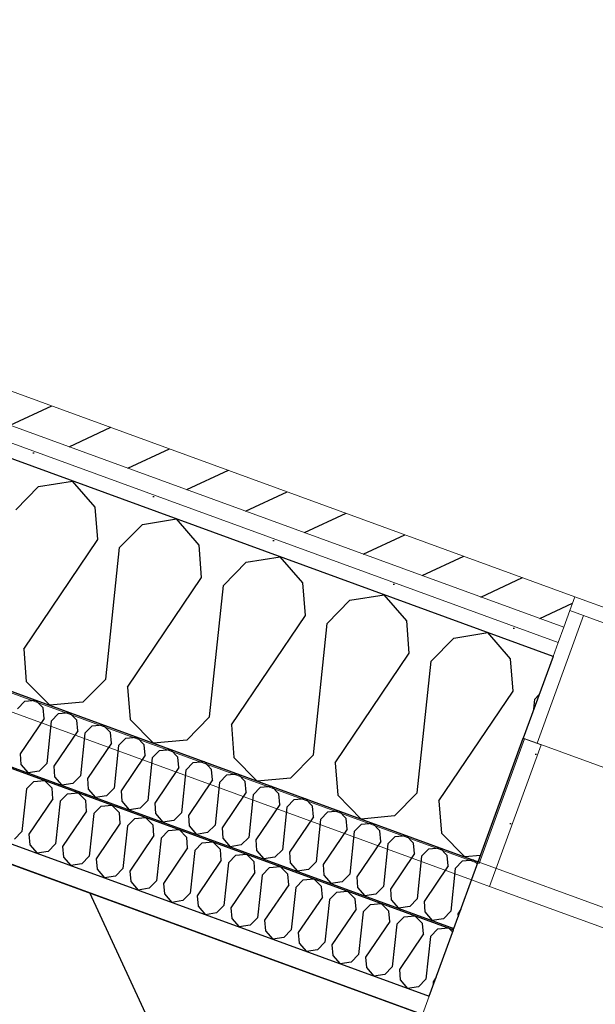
# Model space of a CAD drawing. Header units: millimetres. Extents: x 112481703 to 112588235, y 1264638581 to 1264713486.
# Tile 197 of 256: x 112567156 to 112567546, y 1264679701 to 1264680367. Entities that reach past the tile are written whole.
import ezdxf

# ---------------------------------------------------------------- set-up
doc = ezdxf.new("R2010")
doc.units = ezdxf.units.MM
doc.header["$LTSCALE"] = 0.5
doc.header["$MEASUREMENT"] = 0
doc.linetypes.add('PLINE', pattern=[0])
for name, color, linetype, lineweight in [('234- Vinduer_ dører_ porter', 7, 'Continuous', 0), ('235- Utvendig kledning og overflate', 7, 'Continuous', 0), ('236- Innvendig kledning og overflate', 7, 'Continuous', 0), ('262- Taktekking', 7, 'Continuous', 0)]:
    doc.layers.add(name, color=color, linetype=linetype, lineweight=lineweight)
for name, color, linetype in [('862- M___Nettoareal', 7, 'Continuous'), ('862- M___Nettoareal(Polylinje)', 7, 'Continuous'), ('LA_farge_dekke_asfalt2', 7, 'Continuous'), ('Yttervegger.A225', 7, 'Continuous'), ('Yttervegger.A225 (Skravur)', 7, 'Continuous')]:
    doc.layers.add(name, color=color, linetype=linetype)
pattern_1 = [(249.956, (112557650, 1264717795), (-81.357, 29.68231), [0, -50]), (249.956, (112557682.11, 1264717756.67), (-81.357, 29.68231), [0, -50])]

# ---------------------------------------------------------------- blocks, each defined once
blk = doc.blocks.new('Korridor_14_9', base_point=(112576467.69, 1264681824.89))
at = {"layer": '862- M___Nettoareal(Polylinje)', "linetype": 'PLINE', "flags": 128}
blk.add_lwpolyline([(112572601.77, 1264674908.62), (112573784.51, 1264674477.11), (112574626.15, 1264676783.97), (112575767.2, 1264676367.67), (112576177.67, 1264676217.91), (112577188.97, 1264678989.83), (112578571.29, 1264682778.66), (112579511.2, 1264685354.88), (112580089.16, 1264686939.02), (112578574.08, 1264687491.78), (112577945.57, 1264685769.06), (112576575.95, 1264686268.75), (112573384.41, 1264677520.97), (112565766.91, 1264680300.14), (112564833.5, 1264677741.73), (112566533.44, 1264677121.53), (112567763.15, 1264676672.88), (112567763.5, 1264676673.82), (112569134.12, 1264676173.76)], close=True, dxfattribs=at)
blk = doc.blocks.new('*X291', base_point=(112557650, 1264717795))
at = {"layer": 'Yttervegger.A225 (Skravur)', "linetype": 'PLINE'}
for p, q in [((112567168.42, 1264680051.3), (112567191.53, 1264680055.01)), ((112567206.83, 1264680037.28), (112567191.53, 1264680055.01)), ((112567152.97, 1264680035.59), (112567168.42, 1264680051.3)), ((112567208.53, 1264680015.32), (112567206.83, 1264680037.28)), ((112567238.75, 1264680025.64), (112567261.87, 1264680029.35)), ((112567277.16, 1264680011.62), (112567261.87, 1264680029.35)), ((112567223.31, 1264680009.93), (112567238.75, 1264680025.64)), ((112567158.38, 1264679941.2), (112567208.53, 1264680015.32)), ((112567213.94, 1264679920.93), (112567223.31, 1264680009.93)), ((112567278.86, 1264679989.66), (112567277.16, 1264680011.62)), ((112567309.08, 1264679999.98), (112567332.2, 1264680003.69)), ((112567347.5, 1264679985.96), (112567332.2, 1264680003.69)), ((112567293.64, 1264679984.27), (112567309.08, 1264679999.98)), ((112567228.72, 1264679915.54), (112567278.86, 1264679989.66)), ((112567284.27, 1264679895.27), (112567293.64, 1264679984.27)), ((112567349.19, 1264679964), (112567347.5, 1264679985.96)), ((112567363.97, 1264679958.61), (112567379.41, 1264679974.32)), ((112567379.41, 1264679974.32), (112567402.53, 1264679978.03)), ((112567417.83, 1264679960.3), (112567402.53, 1264679978.03)), ((112567299.05, 1264679889.88), (112567349.19, 1264679964)), ((112567354.61, 1264679869.61), (112567363.97, 1264679958.61)), ((112567419.53, 1264679938.34), (112567417.83, 1264679960.3)), ((112567434.3, 1264679932.95), (112567449.75, 1264679948.66)), ((112567449.75, 1264679948.66), (112567472.86, 1264679952.37)), ((112567488.16, 1264679934.64), (112567472.86, 1264679952.37)), ((112567158.38, 1264679941.2), (112567160.08, 1264679919.24)), ((112567369.38, 1264679864.22), (112567419.53, 1264679938.34)), ((112567489.86, 1264679912.68), (112567488.16, 1264679934.64)), ((112567424.94, 1264679843.95), (112567434.3, 1264679932.95)), ((112567213.94, 1264679920.93), (112567198.5, 1264679905.23)), ((112567160.08, 1264679919.24), (112567175.97, 1264679903.14)), ((112567228.72, 1264679915.54), (112567230.42, 1264679893.58)), ((112567439.71, 1264679838.56), (112567489.86, 1264679912.68)), ((112567503.92, 1264679900.5), (112567504.64, 1264679907.29)), ((112567504.64, 1264679907.29), (112567507.44, 1264679910.14)), ((112567198.5, 1264679905.23), (112567175.97, 1264679903.14)), ((112567284.27, 1264679895.27), (112567268.83, 1264679879.57)), ((112567230.42, 1264679893.58), (112567246.31, 1264679877.48)), ((112567299.05, 1264679889.88), (112567300.75, 1264679867.92)), ((112567268.83, 1264679879.57), (112567246.31, 1264679877.48)), ((112567300.75, 1264679867.92), (112567316.64, 1264679851.82)), ((112567354.61, 1264679869.61), (112567339.16, 1264679853.91)), ((112567369.38, 1264679864.22), (112567371.08, 1264679842.26)), ((112567339.16, 1264679853.91), (112567316.64, 1264679851.82)), ((112567371.08, 1264679842.26), (112567386.97, 1264679826.16)), ((112567424.94, 1264679843.95), (112567409.5, 1264679828.25)), ((112567439.71, 1264679838.56), (112567441.41, 1264679816.6)), ((112567409.5, 1264679828.25), (112567386.97, 1264679826.16)), ((112567441.41, 1264679816.6), (112567457.3, 1264679800.5)), ((112567467.79, 1264679801.47), (112567457.3, 1264679800.5))]:
    blk.add_line(p, q, dxfattribs=at)
blk = doc.blocks.new('Vindu[12]', base_point=(112557650, 1264717795))
at = {"layer": '234- Vinduer_ dører_ porter', "linetype": 'PLINE'}
for p, q in [((112567531.71, 1264679976.67), (112567528.28, 1264679967.28)), ((112567531.71, 1264679976.67), (112568837.52, 1264679500.26)), ((112567528.28, 1264679967.28), (112567524.17, 1264679956.01)), ((112567528.28, 1264679967.28), (112567524.17, 1264679956.01)), ((112567528.28, 1264679967.28), (112567537.68, 1264679963.85)), ((112567506.15, 1264679877.42), (112567537.68, 1264679963.85)), ((112567537.68, 1264679963.85), (112567590.29, 1264679944.66)), ((112567524.17, 1264679956.01), (112567520.4, 1264679945.67)), ((112567524.17, 1264679956.01), (112567520.4, 1264679945.67)), ((112567520.4, 1264679945.67), (112567516.97, 1264679936.28)), ((112567520.4, 1264679945.67), (112567516.97, 1264679936.28)), ((112567516.97, 1264679936.28), (112567496.75, 1264679880.85)), ((112567516.97, 1264679936.28), (112567496.75, 1264679880.85)), ((112567506.15, 1264679877.42), (112567496.75, 1264679880.85)), ((112567508.96, 1264679876.4), (112567474, 1264679780.57)), ((112567558.75, 1264679858.23), (112567506.15, 1264679877.42)), ((112567461.79, 1264679785.03), (112567474, 1264679780.57)), ((112567474, 1264679780.57), (112568755.39, 1264679313.07))]:
    blk.add_line(p, q, dxfattribs=at)
blk = doc.blocks.new('*X527', base_point=(112557650, 1264717795))
at = {"layer": 'Yttervegger.A225 (Skravur)', "linetype": 'PLINE'}
for p, q in [((112567160.17, 1264679846.49), (112567165.18, 1264679851.58)), ((112567165.18, 1264679851.58), (112567172.49, 1264679852.26)), ((112567177.64, 1264679847.04), (112567172.49, 1264679852.26)), ((112567160.17, 1264679846.49), (112567157.14, 1264679817.62)), ((112567178.19, 1264679839.91), (112567177.64, 1264679847.04)), ((112567182.98, 1264679838.17), (112567187.99, 1264679843.26)), ((112567187.99, 1264679843.26), (112567195.3, 1264679843.94)), ((112567200.45, 1264679838.72), (112567195.3, 1264679843.94)), ((112567178.19, 1264679839.91), (112567161.93, 1264679815.88)), ((112567182.98, 1264679838.17), (112567179.95, 1264679809.3)), ((112567201, 1264679831.59), (112567200.45, 1264679838.72)), ((112567205.79, 1264679829.84), (112567210.8, 1264679834.94)), ((112567210.8, 1264679834.94), (112567218.11, 1264679835.61)), ((112567223.26, 1264679830.39), (112567218.11, 1264679835.61)), ((112567201, 1264679831.59), (112567184.74, 1264679807.55)), ((112567205.79, 1264679829.84), (112567202.76, 1264679800.98)), ((112567223.81, 1264679823.27), (112567223.26, 1264679830.39)), ((112567233.61, 1264679826.62), (112567240.92, 1264679827.29)), ((112567246.07, 1264679822.07), (112567240.92, 1264679827.29)), ((112567223.81, 1264679823.27), (112567207.55, 1264679799.23)), ((112567228.6, 1264679821.52), (112567225.57, 1264679792.66)), ((112567228.6, 1264679821.52), (112567233.61, 1264679826.62)), ((112567246.62, 1264679814.95), (112567246.07, 1264679822.07)), ((112567157.14, 1264679817.62), (112567152.13, 1264679812.53)), ((112567161.93, 1264679815.88), (112567162.48, 1264679808.75)), ((112567246.62, 1264679814.95), (112567230.36, 1264679790.91)), ((112567251.42, 1264679813.2), (112567256.42, 1264679818.29)), ((112567256.42, 1264679818.29), (112567263.73, 1264679818.97)), ((112567268.88, 1264679813.75), (112567263.73, 1264679818.97)), ((112567269.43, 1264679806.63), (112567268.88, 1264679813.75)), ((112567162.48, 1264679808.75), (112567167.44, 1264679803)), ((112567179.95, 1264679809.3), (112567174.94, 1264679804.21)), ((112567184.74, 1264679807.55), (112567185.29, 1264679800.43)), ((112567251.42, 1264679813.2), (112567248.38, 1264679784.34)), ((112567274.23, 1264679804.88), (112567279.23, 1264679809.97)), ((112567279.23, 1264679809.97), (112567286.54, 1264679810.65)), ((112567291.69, 1264679805.43), (112567286.54, 1264679810.65)), ((112567174.94, 1264679804.21), (112567167.44, 1264679803)), ((112567185.29, 1264679800.43), (112567190.25, 1264679794.68)), ((112567202.76, 1264679800.98), (112567197.75, 1264679795.89)), ((112567269.43, 1264679806.63), (112567253.17, 1264679782.59)), ((112567274.23, 1264679804.88), (112567271.19, 1264679776.01)), ((112567292.24, 1264679798.3), (112567291.69, 1264679805.43)), ((112567297.04, 1264679796.56), (112567302.04, 1264679801.65)), ((112567302.04, 1264679801.65), (112567309.35, 1264679802.32)), ((112567314.5, 1264679797.1), (112567309.35, 1264679802.32)), ((112567197.75, 1264679795.89), (112567190.25, 1264679794.68)), ((112567207.55, 1264679799.23), (112567208.1, 1264679792.11)), ((112567292.24, 1264679798.3), (112567275.98, 1264679774.27)), ((112567297.04, 1264679796.56), (112567294, 1264679767.69)), ((112567315.05, 1264679789.98), (112567314.5, 1264679797.1)), ((112567324.86, 1264679793.33), (112567332.16, 1264679794)), ((112567337.31, 1264679788.78), (112567332.16, 1264679794)), ((112567208.1, 1264679792.11), (112567213.06, 1264679786.36)), ((112567220.56, 1264679787.56), (112567213.06, 1264679786.36)), ((112567225.57, 1264679792.66), (112567220.56, 1264679787.56)), ((112567230.36, 1264679790.91), (112567230.91, 1264679783.79)), ((112567315.05, 1264679789.98), (112567298.79, 1264679765.94)), ((112567319.85, 1264679788.23), (112567316.81, 1264679759.37)), ((112567319.85, 1264679788.23), (112567324.86, 1264679793.33)), ((112567337.87, 1264679781.66), (112567337.31, 1264679788.78)), ((112567230.91, 1264679783.79), (112567235.87, 1264679778.04)), ((112567248.38, 1264679784.34), (112567243.37, 1264679779.24)), ((112567253.17, 1264679782.59), (112567253.72, 1264679775.46)), ((112567337.87, 1264679781.66), (112567321.6, 1264679757.62)), ((112567342.66, 1264679779.91), (112567347.67, 1264679785.01)), ((112567347.67, 1264679785.01), (112567354.97, 1264679785.68)), ((112567360.12, 1264679780.46), (112567354.97, 1264679785.68)), ((112567360.68, 1264679773.34), (112567360.12, 1264679780.46)), ((112567243.37, 1264679779.24), (112567235.87, 1264679778.04)), ((112567253.72, 1264679775.46), (112567258.68, 1264679769.72)), ((112567271.19, 1264679776.01), (112567266.18, 1264679770.92)), ((112567275.98, 1264679774.27), (112567276.53, 1264679767.14)), ((112567342.66, 1264679779.91), (112567339.62, 1264679751.05)), ((112567365.47, 1264679771.59), (112567370.48, 1264679776.68)), ((112567370.48, 1264679776.68), (112567377.78, 1264679777.36)), ((112567382.93, 1264679772.14), (112567377.78, 1264679777.36)), ((112567266.18, 1264679770.92), (112567258.68, 1264679769.72)), ((112567276.53, 1264679767.14), (112567281.49, 1264679761.39)), ((112567294, 1264679767.69), (112567288.99, 1264679762.6)), ((112567360.68, 1264679773.34), (112567344.41, 1264679749.3)), ((112567365.47, 1264679771.59), (112567362.43, 1264679742.72)), ((112567383.49, 1264679765.02), (112567382.93, 1264679772.14)), ((112567388.28, 1264679763.27), (112567393.29, 1264679768.36)), ((112567393.29, 1264679768.36), (112567400.59, 1264679769.04)), ((112567405.75, 1264679763.82), (112567400.59, 1264679769.04)), ((112567288.99, 1264679762.6), (112567281.49, 1264679761.39)), ((112567298.79, 1264679765.94), (112567299.34, 1264679758.82)), ((112567383.49, 1264679765.02), (112567367.22, 1264679740.98)), ((112567388.28, 1264679763.27), (112567385.24, 1264679734.4)), ((112567406.3, 1264679756.69), (112567405.75, 1264679763.82)), ((112567416.1, 1264679760.04), (112567423.4, 1264679760.71)), ((112567428.56, 1264679755.49), (112567423.4, 1264679760.71)), ((112567299.34, 1264679758.82), (112567304.3, 1264679753.07)), ((112567311.8, 1264679754.27), (112567304.3, 1264679753.07)), ((112567316.81, 1264679759.37), (112567311.8, 1264679754.27)), ((112567321.6, 1264679757.62), (112567322.15, 1264679750.5)), ((112567406.3, 1264679756.69), (112567390.03, 1264679732.65)), ((112567411.09, 1264679754.94), (112567408.05, 1264679726.08)), ((112567411.09, 1264679754.94), (112567416.1, 1264679760.04)), ((112567429.11, 1264679748.37), (112567428.56, 1264679755.49)), ((112567322.15, 1264679750.5), (112567327.11, 1264679744.75)), ((112567339.62, 1264679751.05), (112567334.61, 1264679745.95)), ((112567344.41, 1264679749.3), (112567344.96, 1264679742.18)), ((112567429.11, 1264679748.37), (112567412.84, 1264679724.33)), ((112567433.9, 1264679746.62), (112567438.91, 1264679751.72)), ((112567438.91, 1264679751.72), (112567446.21, 1264679752.39)), ((112567448.89, 1264679749.68), (112567446.21, 1264679752.39)), ((112567334.61, 1264679745.95), (112567327.11, 1264679744.75)), ((112567344.96, 1264679742.18), (112567349.92, 1264679736.43)), ((112567362.43, 1264679742.72), (112567357.42, 1264679737.63)), ((112567367.22, 1264679740.98), (112567367.77, 1264679733.85)), ((112567433.9, 1264679746.62), (112567430.86, 1264679717.76)), ((112567357.42, 1264679737.63), (112567349.92, 1264679736.43)), ((112567367.77, 1264679733.85), (112567372.73, 1264679728.1)), ((112567385.24, 1264679734.4), (112567380.23, 1264679729.31)), ((112567380.23, 1264679729.31), (112567372.73, 1264679728.1)), ((112567390.03, 1264679732.65), (112567390.58, 1264679725.53)), ((112567390.58, 1264679725.53), (112567395.55, 1264679719.78)), ((112567403.04, 1264679720.99), (112567395.55, 1264679719.78)), ((112567408.05, 1264679726.08), (112567403.04, 1264679720.99)), ((112567412.84, 1264679724.33), (112567413.4, 1264679717.21)), ((112567413.4, 1264679717.21), (112567418.36, 1264679711.46)), ((112567430.86, 1264679717.76), (112567425.85, 1264679712.66)), ((112567437.73, 1264679719.08), (112567435.65, 1264679716.01)), ((112567435.65, 1264679716.01), (112567435.82, 1264679713.85)), ((112567425.85, 1264679712.66), (112567418.36, 1264679711.46))]:
    blk.add_line(p, q, dxfattribs=at)
blk = doc.blocks.new('*X531', base_point=(112557650, 1264717795))
at = {"layer": 'Yttervegger.A225 (Skravur)', "linetype": 'PLINE'}
for p, q in [((112567154.16, 1264679900.84), (112567159.17, 1264679905.94)), ((112567159.17, 1264679905.94), (112567166.47, 1264679906.61)), ((112567171.62, 1264679901.39), (112567166.47, 1264679906.61)), ((112567172.18, 1264679894.27), (112567171.62, 1264679901.39)), ((112567172.18, 1264679894.27), (112567155.91, 1264679870.23)), ((112567176.97, 1264679892.52), (112567181.98, 1264679897.61)), ((112567181.98, 1264679897.61), (112567189.28, 1264679898.29)), ((112567194.43, 1264679893.07), (112567189.28, 1264679898.29)), ((112567176.97, 1264679892.52), (112567173.93, 1264679863.66)), ((112567194.99, 1264679885.95), (112567194.43, 1264679893.07)), ((112567199.78, 1264679884.2), (112567204.79, 1264679889.29)), ((112567204.79, 1264679889.29), (112567212.09, 1264679889.97)), ((112567217.24, 1264679884.75), (112567212.09, 1264679889.97)), ((112567194.99, 1264679885.95), (112567178.72, 1264679861.91)), ((112567199.78, 1264679884.2), (112567196.74, 1264679855.33)), ((112567217.8, 1264679877.62), (112567217.24, 1264679884.75)), ((112567222.59, 1264679875.88), (112567227.6, 1264679880.97)), ((112567227.6, 1264679880.97), (112567234.9, 1264679881.65)), ((112567240.06, 1264679876.43), (112567234.9, 1264679881.65)), ((112567217.8, 1264679877.62), (112567201.53, 1264679853.59)), ((112567222.59, 1264679875.88), (112567219.55, 1264679847.01)), ((112567240.61, 1264679869.3), (112567240.06, 1264679876.43)), ((112567155.91, 1264679870.23), (112567156.46, 1264679863.11)), ((112567240.61, 1264679869.3), (112567224.34, 1264679845.26)), ((112567245.4, 1264679867.55), (112567242.36, 1264679838.69)), ((112567245.4, 1264679867.55), (112567250.41, 1264679872.65)), ((112567250.41, 1264679872.65), (112567257.71, 1264679873.32)), ((112567262.87, 1264679868.1), (112567257.71, 1264679873.32)), ((112567263.42, 1264679860.98), (112567262.87, 1264679868.1)), ((112567156.46, 1264679863.11), (112567161.42, 1264679857.36)), ((112567173.93, 1264679863.66), (112567168.92, 1264679858.56)), ((112567178.72, 1264679861.91), (112567179.27, 1264679854.79)), ((112567263.42, 1264679860.98), (112567247.15, 1264679836.94)), ((112567268.21, 1264679859.23), (112567273.22, 1264679864.33)), ((112567273.22, 1264679864.33), (112567280.52, 1264679865)), ((112567285.68, 1264679859.78), (112567280.52, 1264679865)), ((112567168.92, 1264679858.56), (112567161.42, 1264679857.36)), ((112567179.27, 1264679854.79), (112567184.23, 1264679849.04)), ((112567196.74, 1264679855.33), (112567191.73, 1264679850.24)), ((112567268.21, 1264679859.23), (112567265.17, 1264679830.37)), ((112567286.23, 1264679852.66), (112567285.68, 1264679859.78)), ((112567291.02, 1264679850.91), (112567296.03, 1264679856)), ((112567296.03, 1264679856), (112567303.33, 1264679856.68)), ((112567308.49, 1264679851.46), (112567303.33, 1264679856.68)), ((112567191.73, 1264679850.24), (112567184.23, 1264679849.04)), ((112567201.53, 1264679853.59), (112567202.08, 1264679846.46)), ((112567286.23, 1264679852.66), (112567269.96, 1264679828.62)), ((112567291.02, 1264679850.91), (112567287.98, 1264679822.05)), ((112567309.04, 1264679844.34), (112567308.49, 1264679851.46)), ((112567313.83, 1264679842.59), (112567318.84, 1264679847.68)), ((112567318.84, 1264679847.68), (112567326.14, 1264679848.36)), ((112567331.3, 1264679843.14), (112567326.14, 1264679848.36)), ((112567202.08, 1264679846.46), (112567207.04, 1264679840.71)), ((112567214.54, 1264679841.92), (112567207.04, 1264679840.71)), ((112567219.55, 1264679847.01), (112567214.54, 1264679841.92)), ((112567224.34, 1264679845.26), (112567224.89, 1264679838.14)), ((112567309.04, 1264679844.34), (112567292.77, 1264679820.3)), ((112567313.83, 1264679842.59), (112567310.79, 1264679813.72)), ((112567331.85, 1264679836.01), (112567331.3, 1264679843.14)), ((112567224.89, 1264679838.14), (112567229.86, 1264679832.39)), ((112567242.36, 1264679838.69), (112567237.35, 1264679833.6)), ((112567247.15, 1264679836.94), (112567247.7, 1264679829.82)), ((112567331.85, 1264679836.01), (112567315.59, 1264679811.97)), ((112567336.64, 1264679834.27), (112567333.6, 1264679805.4)), ((112567336.64, 1264679834.27), (112567341.65, 1264679839.36)), ((112567341.65, 1264679839.36), (112567348.95, 1264679840.03)), ((112567354.11, 1264679834.81), (112567348.95, 1264679840.03)), ((112567354.66, 1264679827.69), (112567354.11, 1264679834.81)), ((112567237.35, 1264679833.6), (112567229.86, 1264679832.39)), ((112567247.7, 1264679829.82), (112567252.67, 1264679824.07)), ((112567265.17, 1264679830.37), (112567260.16, 1264679825.27)), ((112567269.96, 1264679828.62), (112567270.52, 1264679821.5)), ((112567354.66, 1264679827.69), (112567338.4, 1264679803.65)), ((112567359.45, 1264679825.94), (112567364.46, 1264679831.04)), ((112567364.46, 1264679831.04), (112567371.77, 1264679831.71)), ((112567376.92, 1264679826.49), (112567371.77, 1264679831.71)), ((112567260.16, 1264679825.27), (112567252.67, 1264679824.07)), ((112567270.52, 1264679821.5), (112567275.48, 1264679815.75)), ((112567287.98, 1264679822.05), (112567282.97, 1264679816.95)), ((112567359.45, 1264679825.94), (112567356.41, 1264679797.08)), ((112567377.47, 1264679819.37), (112567376.92, 1264679826.49)), ((112567382.26, 1264679817.62), (112567387.27, 1264679822.72)), ((112567387.27, 1264679822.72), (112567394.58, 1264679823.39)), ((112567399.73, 1264679818.17), (112567394.58, 1264679823.39)), ((112567282.97, 1264679816.95), (112567275.48, 1264679815.75)), ((112567292.77, 1264679820.3), (112567293.33, 1264679813.17)), ((112567377.47, 1264679819.37), (112567361.21, 1264679795.33)), ((112567382.26, 1264679817.62), (112567379.22, 1264679788.76)), ((112567400.28, 1264679811.05), (112567399.73, 1264679818.17)), ((112567405.07, 1264679809.3), (112567410.08, 1264679814.39)), ((112567410.08, 1264679814.39), (112567417.39, 1264679815.07)), ((112567422.54, 1264679809.85), (112567417.39, 1264679815.07)), ((112567293.33, 1264679813.17), (112567298.29, 1264679807.43)), ((112567305.78, 1264679808.63), (112567298.29, 1264679807.43)), ((112567310.79, 1264679813.72), (112567305.78, 1264679808.63)), ((112567315.59, 1264679811.97), (112567316.14, 1264679804.85)), ((112567400.28, 1264679811.05), (112567384.02, 1264679787.01)), ((112567405.07, 1264679809.3), (112567402.04, 1264679780.43)), ((112567423.09, 1264679802.72), (112567422.54, 1264679809.85)), ((112567316.14, 1264679804.85), (112567321.1, 1264679799.1)), ((112567333.6, 1264679805.4), (112567328.6, 1264679800.31)), ((112567338.4, 1264679803.65), (112567338.95, 1264679796.53)), ((112567423.09, 1264679802.72), (112567406.83, 1264679778.69)), ((112567427.88, 1264679800.98), (112567424.85, 1264679772.11)), ((112567427.88, 1264679800.98), (112567432.89, 1264679806.07)), ((112567432.89, 1264679806.07), (112567440.2, 1264679806.75)), ((112567445.35, 1264679801.53), (112567440.2, 1264679806.75)), ((112567445.9, 1264679794.4), (112567445.35, 1264679801.53)), ((112567328.6, 1264679800.31), (112567321.1, 1264679799.1)), ((112567338.95, 1264679796.53), (112567343.91, 1264679790.78)), ((112567356.41, 1264679797.08), (112567351.41, 1264679791.98)), ((112567361.21, 1264679795.33), (112567361.76, 1264679788.21)), ((112567445.9, 1264679794.4), (112567429.64, 1264679770.36)), ((112567450.69, 1264679792.65), (112567455.7, 1264679797.75)), ((112567455.7, 1264679797.75), (112567463.01, 1264679798.42)), ((112567465.69, 1264679795.71), (112567463.01, 1264679798.42)), ((112567351.41, 1264679791.98), (112567343.91, 1264679790.78)), ((112567361.76, 1264679788.21), (112567366.72, 1264679782.46)), ((112567379.22, 1264679788.76), (112567374.22, 1264679783.66)), ((112567450.69, 1264679792.65), (112567447.66, 1264679763.79)), ((112567374.22, 1264679783.66), (112567366.72, 1264679782.46)), ((112567384.02, 1264679787.01), (112567384.57, 1264679779.89)), ((112567402.04, 1264679780.43), (112567397.03, 1264679775.34)), ((112567384.57, 1264679779.89), (112567389.53, 1264679774.14)), ((112567397.03, 1264679775.34), (112567389.53, 1264679774.14)), ((112567406.83, 1264679778.69), (112567407.38, 1264679771.56)), ((112567407.38, 1264679771.56), (112567412.34, 1264679765.81)), ((112567424.85, 1264679772.11), (112567419.84, 1264679767.02)), ((112567429.64, 1264679770.36), (112567430.19, 1264679763.24)), ((112567419.84, 1264679767.02), (112567412.34, 1264679765.81)), ((112567430.19, 1264679763.24), (112567435.15, 1264679757.49)), ((112567447.66, 1264679763.79), (112567442.65, 1264679758.7)), ((112567454.53, 1264679765.11), (112567452.45, 1264679762.04)), ((112567452.45, 1264679762.04), (112567452.62, 1264679759.88)), ((112567442.65, 1264679758.7), (112567435.15, 1264679757.49))]:
    blk.add_line(p, q, dxfattribs=at)
blk = doc.blocks.new('Simple Window Opening[45]', base_point=(112557650, 1264717795))
at = {"layer": '234- Vinduer_ dører_ porter', "linetype": 'PLINE'}
for p, q in [((112567449.8, 1264679752.15), (112567466.25, 1264679797.24)), ((112567466.25, 1264679797.24), (112568772.05, 1264679320.83)), ((112567433, 1264679706.12), (112567449.45, 1264679751.21)), ((112567449.45, 1264679751.21), (112567449.8, 1264679752.15)), ((112567428.55, 1264679693.9), (112567433, 1264679706.12))]:
    blk.add_line(p, q, dxfattribs=at)

msp = doc.modelspace()

# ---------------------------------------------------------------- hatches: boundary and pattern name
at = {"layer": '262- Taktekking', "linetype": 'Continuous'}
h = msp.add_hatch(dxfattribs=at)
h.set_pattern_fill('Membran', color=256, style=0, pattern_type=2)
h.set_pattern_definition([(249.956, (112557650, 1264717795), (-65.76007, 23.99193), [])])
h.paths.add_polyline_path([(112565761.85, 1264680367.98), (112565761.51, 1264680367.04), (112567449.45, 1264679751.21), (112567449.8, 1264679752.15)])
at = {"layer": 'LA_farge_dekke_asfalt2', "linetype": 'Continuous'}
h = msp.add_hatch(dxfattribs=at)
h.set_pattern_fill('Murverk', color=256, style=0, pattern_type=2)
h.set_pattern_definition([(294.956, (112557650, 1264717795), (163.1938, 75.94596), [])])
h.paths.add_polyline_path([(112562670.28, 1264672618.44), (112565507.41, 1264680394.81), (112573384.41, 1264677520.97), (112579262.36, 1264693631.99), (112587341.37, 1264690684.44), (112579714.93, 1264669780.94), (112576475.27, 1264670962.9), (112575386.63, 1264667979.01)])
at = {"layer": 'Yttervegger.A225 (Skravur)', "linetype": 'Continuous'}
h = msp.add_hatch(dxfattribs=at)
h.set_pattern_fill('Skrålinjer_1', color=256, style=0, pattern_type=2)
h.set_pattern_definition([(204.95599, (112557650, 1264717795), (-12.65766, 27.198964), [])])
h.paths.add_polyline_path([(112565588.03, 1264680685.81), (112565605.62, 1264680655.97), (112567524.17, 1264679956.01), (112567528.28, 1264679967.28), (112567531.71, 1264679976.67)])
h = msp.add_hatch(dxfattribs=at)
h.set_pattern_fill('Prikker_tett', color=256, style=0, pattern_type=2)
h.set_pattern_definition(pattern_1)
h.paths.add_polyline_path([(112565614.41, 1264680641.05), (112565622.4, 1264680627.49), (112567516.97, 1264679936.28), (112567520.4, 1264679945.67)])
for points in [[(112567465.9, 1264679796.3), (112567466.25, 1264679797.24), (112565743.33, 1264680425.83), (112565742.99, 1264680424.89)], [(112567466.84, 1264679795.96), (112567497.69, 1264679880.51), (112567496.75, 1264679880.85), (112567466.25, 1264679797.24), (112567465.9, 1264679796.3)]]:
    msp.add_hatch(color=256, dxfattribs=at).paths.add_polyline_path(points)
h = msp.add_hatch(dxfattribs=at)
h.set_pattern_fill('Prikker_tett', color=256, style=0, pattern_type=2)
h.set_pattern_definition(pattern_1)
h.paths.add_polyline_path([(112567461.79, 1264679785.03), (112567465.9, 1264679796.3), (112565755.2, 1264680420.43), (112565751.09, 1264680409.16)])
h = msp.add_hatch(dxfattribs=at)
h.set_pattern_fill('Prikker_tett', color=256, style=0, pattern_type=2)
h.set_pattern_definition(pattern_1)
h.paths.add_polyline_path([(112565771.36, 1264680312.35), (112565766.91, 1264680300.14), (112567428.55, 1264679693.9), (112567433, 1264679706.12)])
h = msp.add_hatch(dxfattribs=at)
h.set_pattern_fill('Prikker_tett', color=256, style=0, pattern_type=2)
h.set_pattern_definition(pattern_1)
h.paths.add_polyline_path([(112567474, 1264679780.57), (112567508.96, 1264679876.4), (112567497.69, 1264679880.51), (112567466.84, 1264679795.96), (112567465.9, 1264679796.3), (112567461.79, 1264679785.03)])

# ---------------------------------------------------------------- linework, layer by layer
at = {"layer": '235- Utvendig kledning og overflate', "linetype": 'PLINE'}
for p, q in [((112567524.17, 1264679956.01), (112565605.62, 1264680655.97)), ((112567520.4, 1264679945.67), (112565614.41, 1264680641.05)), ((112567531.71, 1264679976.67), (112567528.28, 1264679967.28)), ((112567528.28, 1264679967.28), (112567524.17, 1264679956.01)), ((112567524.17, 1264679956.01), (112567520.4, 1264679945.67)), ((112567520.4, 1264679945.67), (112567516.97, 1264679936.28))]:
    msp.add_line(p, q, dxfattribs=at)
at = {"layer": '235- Utvendig kledning og overflate', "linetype": 'PLINE', "flags": 128}
msp.add_lwpolyline([(112567531.71, 1264679976.67), (112565588.03, 1264680685.81)], dxfattribs=at)
at = {"layer": '236- Innvendig kledning og overflate', "linetype": 'PLINE'}
for p, q in [((112565755.2, 1264680420.43), (112567465.9, 1264679796.3)), ((112567466.84, 1264679795.96), (112567497.69, 1264679880.51)), ((112567496.75, 1264679880.85), (112567497.69, 1264679880.51)), ((112567497.69, 1264679880.51), (112567508.96, 1264679876.4)), ((112567508.96, 1264679876.4), (112567474, 1264679780.57)), ((112567465.9, 1264679796.3), (112567466.84, 1264679795.96)), ((112567461.79, 1264679785.03), (112567474, 1264679780.57)), ((112567428.55, 1264679693.9), (112567433, 1264679706.12))]:
    msp.add_line(p, q, dxfattribs=at)
at = {"layer": '236- Innvendig kledning og overflate', "linetype": 'PLINE', "flags": 128}
for points in [[(112565751.09, 1264680409.16), (112567461.79, 1264679785.03)], [(112567466.25, 1264679797.24), (112565778.3, 1264680413.07)]]:
    msp.add_lwpolyline(points, dxfattribs=at)
at = {"layer": 'Yttervegger.A225', "linetype": 'PLINE'}
for p, q in [((112567516.97, 1264679936.28), (112565736.75, 1264680585.77)), ((112565743.33, 1264680425.83), (112567466.25, 1264679797.24)), ((112565761.51, 1264680367.04), (112567449.45, 1264679751.21)), ((112565761.85, 1264680367.98), (112567449.8, 1264679752.15)), ((112565771.36, 1264680312.35), (112567433, 1264679706.12)), ((112567516.97, 1264679936.28), (112567496.75, 1264679880.85)), ((112567466.25, 1264679797.24), (112567496.75, 1264679880.85)), ((112567449.8, 1264679752.15), (112567466.25, 1264679797.24)), ((112567433, 1264679706.12), (112567449.45, 1264679751.21)), ((112567449.45, 1264679751.21), (112567449.8, 1264679752.15))]:
    msp.add_line(p, q, dxfattribs=at)
at = {"layer": 'Yttervegger.A225', "linetype": 'PLINE', "flags": 128}
msp.add_lwpolyline([(112565766.91, 1264680300.14), (112567428.55, 1264679693.9)], dxfattribs=at)

# ---------------------------------------------------------------- block references
at = {"layer": '234- Vinduer_ dører_ porter', "linetype": 'PLINE'}
for name in ['Vindu[12]', 'Simple Window Opening[45]']:
    msp.add_blockref(name, (112557650, 1264717795), dxfattribs=at)
at = {"layer": '862- M___Nettoareal', "linetype": 'Continuous'}
msp.add_blockref('Korridor_14_9', (112576467.69, 1264681824.89), dxfattribs=at)
at = {"layer": 'Yttervegger.A225'}
for name in ['*X291', '*X531', '*X527']:
    msp.add_blockref(name, (112557650, 1264717795), dxfattribs=at)

doc.saveas('drawing.dxf')
